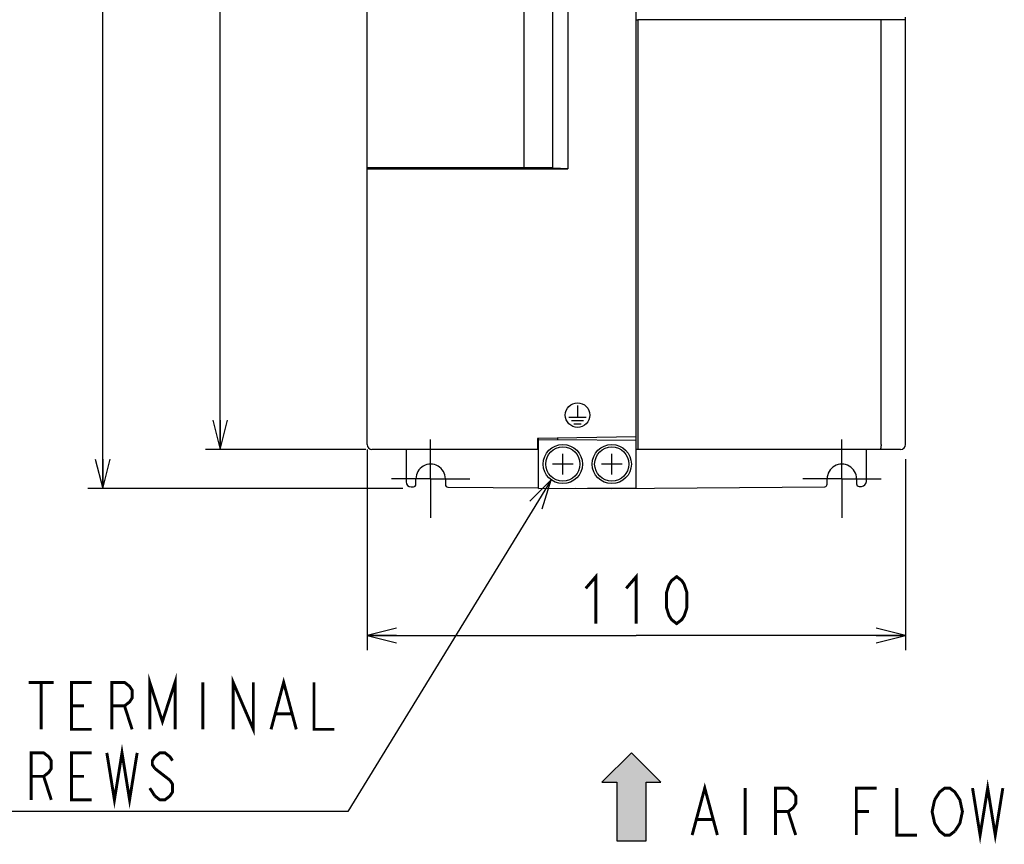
# Model space of a CAD drawing. Header units: millimetres. Extents: x 92 to 1223, y 92 to 847.
# Tile 17 of 41: x 589 to 790, y 324 to 493. Entities that reach past the tile are written whole.
import ezdxf

# ---------------------------------------------------------------- set-up
doc = ezdxf.new("R2010")
doc.units = ezdxf.units.MM
doc.header["$LTSCALE"] = 69.3
doc.linetypes.add('CENTER', pattern=[0.6, 0.375, -0.075, 0.075, -0.075])
doc.layers.get('0').update_dxf_attribs({"linetype": 'CONTINUOUS'})
for name, color, linetype in [('ALL_AXIS', 7, 'CONTINUOUS'), ('ALL_CURVE', 7, 'CONTINUOUS'), ('ALL_DIM', 7, 'CONTINUOUS'), ('ALL_FEATURES', 7, 'CONTINUOUS'), ('ALL_NOTE', 7, 'CONTINUOUS')]:
    doc.layers.add(name, color=color, linetype=linetype)
doc.styles.get("Standard").update_dxf_attribs({"font": 'txt', "width": 0.86})
doc.dimstyles.new('DIMSTYLE_1', dxfattribs={"dimtxt": 9.6, "dimasz": 6, "dimexe": 1, "dimexo": 1, "dimgap": 0.8, "dimtad": 1, "dimdec": 3, "dimdsep": 46, "dimtxsty": 'STANDARD', "dimblk": 'OPEN', "dimblk1": 'OPEN', "dimblk2": 'OPEN', "dimcen": 0.09, "dimadec": 0, "dimazin": 0, "dimtfac": 1, "dimtdec": 3, "dimtofl": 0, "dimtmove": 0, "dimatfit": 3, "dimldrblk": 'OPEN', "dimfxl": 1, "dimtolj": 1, "dimarcsym": 0})

# ---------------------------------------------------------------- blocks, each defined once
blk = doc.blocks.new('_OPEN')
at = {"color": 0, "linetype": 'BYBLOCK'}
for p, q in [((0, 0), (-1, 0.25)), ((-1, -0.25), (0, 0)), ((-1, 0), (0, 0))]:
    blk.add_line(p, q, dxfattribs=at)
blk = doc.blocks.new('*D0')
at = {"layer": 'ALL_DIM', "color": 2, "linetype": 'CONTINUOUS'}
for p, q in [((659.5, 655), (627, 655)), ((630, 655), (630, 530)), ((630, 405), (630, 530)), ((659.78, 405), (627, 405))]:
    blk.add_line(p, q, dxfattribs=at)
at = {"layer": 'ALL_DIM', "color": 2, "linetype": 'CONTINUOUS', "xscale": 6, "yscale": 6, "zscale": 6}
for p, rotation in [((630, 655), 90), ((630, 405), 270)]:
    blk.add_blockref('_OPEN', p, dxfattribs=dict(at, rotation=rotation))
blk = doc.blocks.new('*D1')
at = {"layer": 'ALL_DIM', "color": 2, "linetype": 'CONTINUOUS'}
for p, q in [((659.51, 655), (603, 655)), ((606, 655), (606, 526)), ((606, 397), (606, 526)), ((667.33, 397), (603, 397))]:
    blk.add_line(p, q, dxfattribs=at)
at = {"layer": 'ALL_DIM', "color": 2, "linetype": 'CONTINUOUS', "xscale": 6, "yscale": 6, "zscale": 6}
for p, rotation in [((606, 655), 90), ((606, 397), 270)]:
    blk.add_blockref('_OPEN', p, dxfattribs=dict(at, rotation=rotation))
blk = doc.blocks.new('*D2')
at = {"layer": 'ALL_DIM', "color": 2, "linetype": 'CONTINUOUS'}
for p, q in [((660, 405), (660, 364)), ((770, 403), (770, 364)), ((660, 367), (715, 367)), ((770, 367), (715, 367))]:
    blk.add_line(p, q, dxfattribs=at)
at = {"layer": 'ALL_DIM', "color": 2, "linetype": 'CONTINUOUS', "xscale": 6, "yscale": 6, "zscale": 6, "rotation": 180}
blk.add_blockref('_OPEN', (660, 367), dxfattribs=at)
at = {"layer": 'ALL_DIM', "color": 2, "linetype": 'CONTINUOUS', "xscale": 6, "yscale": 6, "zscale": 6}
blk.add_blockref('_OPEN', (770, 367), dxfattribs=at)
blk = doc.blocks.new('ARROW_BL1', base_point=(714, 334))
at = {"color": 7, "linetype": 'CONTINUOUS'}
for p, q in [((714, 343), (708, 337)), ((720, 337), (714, 343)), ((708, 337), (711, 337)), ((711, 337), (711, 325)), ((717, 325), (717, 337)), ((717, 337), (720, 337)), ((711, 325), (717, 325))]:
    blk.add_line(p, q, dxfattribs=at)
for points in [[(708, 337), (714, 343), (711, 337)], [(714, 343), (717, 325), (711, 337)], [(717, 325), (714, 343), (717, 337)], [(714, 343), (720, 337), (717, 337)], [(717, 325), (711, 325), (711, 337)]]:
    blk.add_solid(points, dxfattribs=at)

msp = doc.modelspace()

# ---------------------------------------------------------------- linework, layer by layer
at = {"layer": 'ALL_AXIS', "color": 7, "linetype": 'CONTINUOUS'}
for p, q in [((697.9, 638.1), (697.9, 462.6)), ((669, 462.414), (669, 462.6))]:
    msp.add_line(p, q, dxfattribs=at)
at = {"layer": 'ALL_AXIS', "color": 7, "linetype": 'CENTER'}
for p, q in [((673, 399), (673, 407)), ((757, 399), (757, 407)), ((673, 399), (665, 399)), ((673, 399), (681, 399)), ((673, 399), (673, 391)), ((757, 399), (749, 399)), ((757, 399), (765, 399)), ((757, 399), (757, 391))]:
    msp.add_line(p, q, dxfattribs=at)
at = {"layer": 'ALL_AXIS', "color": 7, "linetype": 'CONTINUOUS'}
for centre, radius in [((700, 402), 4), ((700, 402), 3.5), ((710, 402), 4), ((710, 402), 3.5)]:
    msp.add_circle(centre, radius, dxfattribs=at)
at = {"layer": 'ALL_CURVE', "color": 4, "linetype": 'CONTINUOUS'}
for p, q in [((703, 414), (703, 411.6)), ((701.25, 411.6), (704.75, 411.6)), ((701.75, 410.9), (704.25, 410.9)), ((702.25, 410.2), (703.75, 410.2))]:
    msp.add_line(p, q, dxfattribs=at)
at = {"layer": 'ALL_CURVE', "color": 40, "linetype": 'CONTINUOUS'}
for p, q in [((700, 399.9), (700, 404.1)), ((710, 399.9), (710, 404.1)), ((702.1, 402), (697.9, 402)), ((712.1, 402), (707.9, 402))]:
    msp.add_line(p, q, dxfattribs=at)
at = {"layer": 'ALL_CURVE', "color": 4, "linetype": 'CONTINUOUS'}
msp.add_circle((703, 412), 2.5, dxfattribs=at)
at = {"layer": 'ALL_DIM', "color": 2, "linetype": 'CONTINUOUS', "const_width": 0.6}
for points in [[(704.68, 376.6), (706.744, 379), (706.744, 369.4)], [(712.936, 376.6), (715, 379), (715, 369.4)], [(723.256, 369.4), (722.224, 370.2), (721.708, 371), (721.192, 372.6), (721.192, 375.8), (721.708, 377.4), (722.224, 378.2), (723.256, 379), (724.288, 378.2), (724.804, 377.4), (725.32, 375.8), (725.32, 372.6), (724.804, 371), (724.288, 370.2), (723.256, 369.4)]]:
    msp.add_lwpolyline(points, dxfattribs=at)
at = {"layer": 'ALL_FEATURES', "color": 7, "linetype": 'CONTINUOUS'}
for p, q in [((660, 406), (660, 654)), ((715, 397.1745), (715, 655)), ((660.0355, 462.6), (660.0355, 638.1)), ((692, 638.1), (692, 462.6)), ((701.0027, 638.3611), (701.0027, 462.3389)), ((770, 492.7782), (765, 492.7433)), ((770, 406), (770, 493.3)), ((715, 492.7485), (715.3, 492.7485)), ((765, 492.7433), (715.3, 492.7433)), ((715.3, 492.7433), (715.3, 405)), ((765, 406), (765, 492.7433)), ((660, 462.3913), (669, 462.3913)), ((660.0357, 462.6), (697.8996, 462.6)), ((661, 462.3389), (701.0027, 462.3389)), ((669, 462.414), (667.7, 462.3913)), ((668.2, 462.4), (668.2, 462.6)), ((668.4, 462.6), (668.4, 462.4035)), ((669, 462.414), (669, 462.3913)), ((692.3343, 462.3738), (670, 462.3738)), ((693.4271, 462.4374), (693.3337, 462.3907)), ((693.4271, 462.6), (693.4271, 462.4374)), ((694.1, 462.6), (694.1, 462.4)), ((696.9, 462.6), (696.9, 462.3766)), ((696.9, 462.4244), (699.5076, 462.47)), ((699.5076, 462.3762), (697.5479, 462.3765)), ((699, 462.4611), (699, 462.3763)), ((699.5076, 462.47), (699.5076, 462.3762)), ((701.0027, 462.3389), (699.5076, 462.3762)), ((694.7974, 407.0512), (695, 407.0476)), ((715, 407.5526), (694.8, 407.2)), ((694.8, 407.2), (694.8, 405)), ((695, 397), (695, 407.2035)), ((695, 406.9651), (699, 407)), ((699, 407), (699, 407.2733)), ((699, 407), (715, 406.8604)), ((695, 405), (661, 405)), ((668, 405), (668, 398.3579)), ((769, 405), (715, 405)), ((762, 398.4451), (762, 405)), ((670, 397.8535), (670, 399)), ((676, 399), (676, 397.7924)), ((754, 397.8796), (754, 399)), ((760, 399), (760, 397.9407)), ((668.9922, 397.3579), (669.4947, 397.3535)), ((676.4961, 397.2924), (695.0011, 397.1309)), ((695, 397), (715, 397.1745)), ((702.5, 397.0655), (710, 397)), ((710, 397), (753.5039, 397.3797)), ((710, 397), (710, 397.1309)), ((760.5053, 397.4408), (761.0078, 397.4451))]:
    msp.add_line(p, q, dxfattribs=at)
for centre, start, end in [((661, 406), 180, 270), ((769, 406), 270, 360)]:
    msp.add_arc(centre, 1, start, end, dxfattribs=at)
for centre, major_axis, ratio, start_param, end_param in [((661, 462.3564), (1, 0), 0.01745506, 3.14159265, 4.71238898), ((670, 462.3913), (1, 0), 0.01745506, 3.14159265, 4.71238898), ((692.3343, 462.3913), (1, 0), 0.01745506, -1.57079633, -0.03490658), ((694.5711, 462.4087), (2, 0), 0.01745506, 1.80928434, 2.17969547), ((695.5, 462.4), (1.55, 0), 0.01745506, 2.70758124, 4.16407279), ((673, 399), (0, 3), 1, -1.57079633, 1.57079633), ((757, 399), (0, 3), 1, -1.57079633, 1.57079633), ((669.0009, 398.3578), (1.0009, -0.0109), 0.99908615, -3.13069618, -1.56861454), ((760.9991, 398.4451), (1.0009, 0.0109), 0.99908615, -1.57297811, -0.01089647), ((669.4991, 397.8535), (0.5009, -0.0038), 0.9981727, -1.57188795, 0.00762306), ((676.5005, 397.7924), (0.5004, -0.0055), 0.99908615, -3.13069618, -1.56861454), ((753.4995, 397.8796), (0.5004, 0.0055), 0.99908615, -1.57297811, -0.01089647), ((760.5009, 397.9407), (0.5009, 0.0038), 0.9981727, 3.13396959, 4.71348061)]:
    msp.add_ellipse(centre, major_axis=major_axis, ratio=ratio, start_param=start_param, end_param=end_param, dxfattribs=at)
msp.add_open_spline([(765, 406), (765, 405.8713), (764.991, 405.6328), (764.9596, 405.3562), (764.9176, 405.1733), (764.8851, 405.0767), (764.8423, 405), (764.8074, 405)], degree=3, knots=[0, 0, 0, 0, 0.37044046, 0.68458039, 0.80633249, 0.8995542, 1, 1, 1, 1], dxfattribs=at)
at = {"layer": 'ALL_NOTE', "color": 2, "linetype": 'CONTINUOUS'}
for p, q in [((697.6462, 398.7683), (656.1065, 331)), ((655.3565, 331), (531.5165, 331)), ((656.1065, 331), (655.3565, 331))]:
    msp.add_line(p, q, dxfattribs=at)
msp.add_lwpolyline([(695.7895, 392.869), (697.6462, 398.7683), (693.2318, 394.4368)], dxfattribs=at)
at = {"layer": 'ALL_NOTE', "color": 2, "linetype": 'CONTINUOUS', "const_width": 0.6}
for points in [[(615.6245, 347.8), (615.6245, 357.4), (618.2045, 349.4), (620.7845, 357.4), (620.7845, 347.8)], [(632.6525, 347.8), (632.6525, 357.4), (636.7805, 347.8), (636.7805, 357.4)], [(640.3925, 347.8), (642.9725, 357.4), (645.5525, 347.8)], [(590.8565, 357.4), (596.0165, 357.4)], [(593.4365, 357.4), (593.4365, 347.8)], [(603.7565, 347.8), (599.6285, 347.8), (599.6285, 357.4), (603.7565, 357.4)], [(607.8845, 347.8), (607.8845, 357.4), (610.4645, 357.4), (611.4965, 356.6), (612.0125, 355.8), (612.0125, 354.2), (611.4965, 353.4), (610.4645, 352.6), (607.8845, 352.6)], [(626.4605, 357.4), (626.4605, 347.8)], [(649.1645, 357.4), (649.1645, 347.8), (653.2925, 347.8)], [(599.6285, 352.6), (602.2085, 352.6)], [(610.4645, 352.6), (612.0125, 347.8)], [(641.4245, 351), (644.5205, 351)], [(606.8525, 343), (608.4005, 333.4), (609.9485, 343), (611.4965, 333.4), (613.0445, 343)], [(591.3725, 333.4), (591.3725, 343), (593.9525, 343), (594.9845, 342.2), (595.5005, 341.4), (595.5005, 339.8), (594.9845, 339), (593.9525, 338.2), (591.3725, 338.2)], [(603.7565, 333.4), (599.6285, 333.4), (599.6285, 343), (603.7565, 343)], [(620.2685, 341.4), (619.7525, 342.2), (618.7205, 343), (617.6885, 343), (616.6565, 342.2), (616.1405, 341.4), (616.1405, 340.6), (616.6565, 339.8)], [(616.6565, 339.8), (619.7525, 337.4)], [(593.9525, 338.2), (595.5005, 333.4)], [(599.6285, 338.2), (602.2085, 338.2)], [(616.6565, 334.2), (615.6245, 335.8)], [(619.7525, 337.4), (620.2685, 336.6), (620.2685, 335), (619.7525, 334.2), (618.7205, 333.4), (617.6885, 333.4), (616.6565, 334.2)], [(726.4133, 326.2), (728.9933, 335.8), (731.5733, 326.2)], [(737.2493, 335.8), (737.2493, 326.2)], [(743.4413, 326.2), (743.4413, 335.8), (746.0214, 335.8), (747.0533, 335), (747.5693, 334.2), (747.5693, 332.6), (747.0533, 331.8), (746.0214, 331), (743.4413, 331)], [(759.9533, 326.2), (759.9533, 335.8), (764.0813, 335.8)], [(768.2093, 335.8), (768.2093, 326.2), (772.3373, 326.2)], [(775.9494, 333.4), (776.9813, 335), (778.0133, 335.8), (779.0453, 335.8), (780.0774, 335), (780.5933, 334.2), (781.1093, 333.4), (781.6254, 331), (781.1093, 328.6), (780.0774, 327)], [(783.6893, 335.8), (785.2373, 326.2), (786.7853, 335.8), (788.3333, 326.2), (789.8813, 335.8)], [(780.0774, 327), (779.0453, 326.2), (778.0133, 326.2), (776.9813, 327), (776.4653, 327.8), (775.9494, 328.6), (775.4333, 331), (775.9494, 333.4)], [(746.0214, 331), (747.5693, 326.2)], [(759.9533, 331), (762.5333, 331)], [(727.4454, 329.4), (730.5413, 329.4)]]:
    msp.add_lwpolyline(points, dxfattribs=at)

# ---------------------------------------------------------------- block references
at = {"color": 2, "linetype": 'CONTINUOUS'}
msp.add_blockref('ARROW_BL1', (714, 334), dxfattribs=at)

# ---------------------------------------------------------------- dimensions: what is measured, and where the dimension line sits
at = {"layer": 'ALL_DIM', "color": 2, "linetype": 'CONTINUOUS'}
for base, p1, p2, picture, middle in [((606, 397), (660.5082, 655), (668.3283, 397), '*D1', (606, 513.616)), ((630, 405), (660.5, 655), (660.7843, 405), '*D0', (630, 517.616))]:
    dim = msp.add_linear_dim(base=base, p1=p1, p2=p2, angle=270, dimstyle='DIMSTYLE_1', dxfattribs=at)
    dim.commit()
    dim.dimension.update_dxf_attribs({"geometry": picture, "text_midpoint": middle, "dimtype": 160})
dim = msp.add_linear_dim(base=(770, 367), p1=(660, 406), p2=(770, 404), dimstyle='DIMSTYLE_1', dxfattribs=at)
dim.commit()
dim.dimension.update_dxf_attribs({"geometry": '*D2', "text_midpoint": (702.616, 367), "dimtype": 160})

doc.saveas('drawing.dxf')
